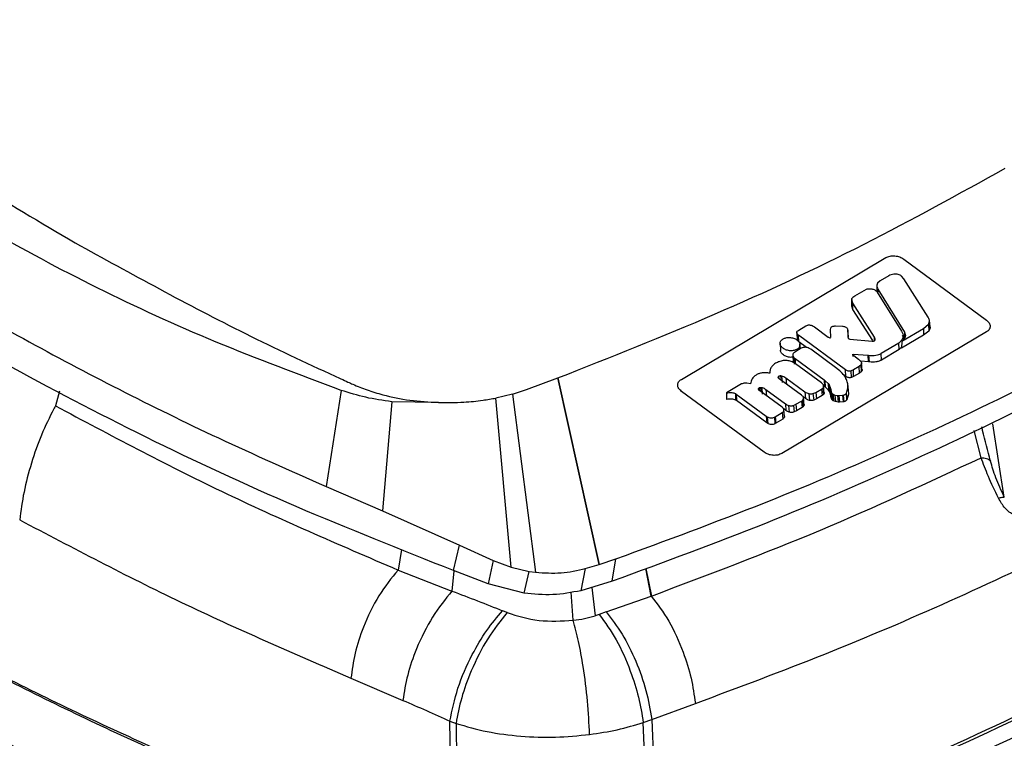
# Model space of a CAD drawing. Header units: millimetres. Extents: x 15 to 415, y 5 to 292.
# Tile 7 of 32: x 97 to 113, y 230 to 242. Entities that reach past the tile are written whole.
import ezdxf

# ---------------------------------------------------------------- set-up
doc = ezdxf.new("R2010")
doc.units = ezdxf.units.MM

msp = doc.modelspace()

# ---------------------------------------------------------------- linework, layer by layer
at = {"color": 7, "linetype": 'Continuous', "lineweight": 25}
for p, q in [((107.859, 235.8229), (111.1496, 237.7802)), ((111.4357, 237.7577), (112.7663, 236.7773)), ((111.0584, 237.4072), (111.0128, 237.3686)), ((111.1942, 237.487), (111.0584, 237.4072)), ((111.4367, 237.4414), (111.4008, 237.483)), ((111.8282, 236.8257), (111.4367, 237.4414)), ((110.6478, 237.1665), (110.7973, 237.2547)), ((110.7973, 237.2547), (110.8374, 237.2734)), ((111.0128, 237.3686), (111.0014, 237.3401)), ((111.0016, 237.3433), (111.0042, 237.2296)), ((111.008, 237.2272), (111.0108, 237.2227)), ((111.0108, 237.2227), (111.4007, 236.5973)), ((111.0193, 237.2753), (111.4465, 236.585)), ((110.6185, 237.0469), (110.5994, 237.0975)), ((110.6023, 236.9978), (110.5994, 237.0975)), ((110.5995, 237.1072), (110.5997, 237.0966)), ((110.6174, 237.1439), (110.6478, 237.1665)), ((110.6194, 236.947), (110.6023, 236.9978)), ((110.9633, 236.5028), (110.6185, 237.0469)), ((110.6194, 236.947), (110.6185, 237.0469)), ((110.937, 236.4458), (110.6194, 236.947)), ((111.8607, 236.6623), (111.8483, 236.7768)), ((112.7678, 236.588), (109.4771, 234.6327)), ((109.7302, 236.6041), (109.746, 236.6152)), ((109.746, 236.6152), (109.8602, 236.6829)), ((109.8602, 236.6829), (109.8787, 236.6921)), ((110.0014, 236.6655), (110.2201, 236.5047)), ((110.2593, 236.6279), (110.2608, 236.6443)), ((110.2621, 236.4952), (110.2593, 236.6279)), ((110.3274, 236.6825), (110.3393, 236.6822)), ((110.3393, 236.6822), (110.4487, 236.6773)), ((110.4487, 236.6773), (110.4585, 236.6766)), ((110.529, 236.6371), (110.537, 236.6044)), ((110.5452, 236.5078), (110.5358, 236.6201)), ((110.537, 236.6044), (110.5381, 236.5068)), ((110.5454, 236.5031), (110.537, 236.6044)), ((111.4007, 236.5973), (111.4122, 236.5765)), ((111.4023, 236.4363), (111.7538, 236.6438)), ((111.4465, 236.585), (111.4501, 236.481)), ((111.7538, 236.6438), (111.7522, 236.5329)), ((111.8369, 236.6004), (111.7522, 236.5329)), ((111.7538, 236.6438), (111.8334, 236.7129)), ((111.8334, 236.7129), (111.8401, 236.7234)), ((111.8334, 236.7129), (111.8369, 236.6004)), ((111.8455, 236.611), (111.8369, 236.6004)), ((111.8401, 236.7234), (111.8455, 236.611)), ((109.7155, 236.5751), (109.7199, 236.4472)), ((109.7433, 236.5331), (109.7335, 236.5409)), ((109.737, 236.4363), (109.7335, 236.5409)), ((110.5002, 235.9752), (109.7433, 236.5331)), ((109.7467, 236.4285), (109.7433, 236.5331)), ((109.872, 236.3362), (109.7467, 236.4285)), ((110.5575, 236.4732), (110.5662, 236.4716)), ((110.5662, 236.4716), (110.9298, 236.4386)), ((110.9298, 236.4386), (110.9355, 236.4382)), ((111.7522, 236.5329), (111.398, 236.3238)), ((111.4023, 236.4363), (111.398, 236.3238)), ((111.4501, 236.481), (111.4156, 236.5366)), ((111.4288, 236.4626), (111.4246, 236.5148)), ((109.4474, 236.4042), (109.4516, 236.2875)), ((109.7882, 236.3244), (109.6819, 236.2611)), ((109.7719, 236.3147), (109.7656, 236.3913)), ((109.941, 236.3067), (109.9162, 236.3224)), ((110.3584, 235.9998), (109.941, 236.3067)), ((111.3545, 236.4081), (111.0713, 236.2404)), ((111.3623, 236.3028), (111.0787, 236.1348)), ((111.3623, 236.3028), (111.3545, 236.4081)), ((111.3985, 236.3365), (111.3623, 236.3028)), ((109.4289, 236.1079), (109.4204, 236.1047)), ((109.6502, 236.2166), (109.655, 236.0872)), ((109.6712, 236.1723), (109.6876, 236.1588)), ((109.6712, 236.1723), (109.6744, 236.0681)), ((109.6819, 236.2611), (109.6767, 236.2578)), ((109.6876, 236.1588), (110.155, 235.8143)), ((110.6186, 236.223), (110.6187, 236.2274)), ((110.621, 236.1906), (110.6187, 236.2274)), ((110.6204, 236.2279), (110.8616, 236.2106)), ((110.7086, 236.1449), (110.6307, 236.2022)), ((110.7178, 236.1381), (110.7086, 236.1449)), ((110.8687, 236.1048), (110.7431, 236.1138)), ((110.8616, 236.2106), (110.8766, 236.2093)), ((110.8687, 236.1048), (110.8616, 236.2106)), ((110.884, 236.1034), (110.8766, 236.2093)), ((111.0787, 236.1348), (111.0713, 236.2404)), ((109.6943, 236.0733), (109.6867, 236.0785)), ((110.1109, 235.7671), (109.6943, 236.0733)), ((110.3662, 235.9941), (110.3584, 235.9999)), ((110.5043, 235.8701), (110.5002, 235.9752)), ((110.6251, 235.9743), (110.5918, 235.9598)), ((110.5963, 235.8532), (110.5918, 235.9598)), ((110.7212, 236.0318), (110.6251, 235.9743)), ((110.6301, 235.8672), (110.6251, 235.9743)), ((110.7498, 236.0551), (110.7212, 236.0318)), ((110.7263, 235.9247), (110.7212, 236.0318)), ((110.7562, 235.9475), (110.7263, 235.9247)), ((110.7562, 235.9475), (110.7498, 236.0551)), ((110.7694, 235.9603), (110.7586, 236.0819)), ((110.884, 236.1034), (110.8687, 236.1048)), ((105.37, 235.6594), (105.8702, 235.846)), ((105.8715, 235.8466), (105.8702, 235.846)), ((106.5346, 232.8477), (105.8702, 235.846)), ((105.8715, 235.8466), (106.5364, 232.8482)), ((109.0628, 235.8939), (109.0615, 235.893)), ((109.7917, 235.5701), (109.4321, 235.8344)), ((109.4552, 235.8836), (109.4687, 235.8819)), ((109.4687, 235.8819), (109.48, 235.7757)), ((109.5388, 235.8497), (109.845, 235.6245)), ((109.5388, 235.8497), (109.5485, 235.7405)), ((110.155, 235.8143), (110.1715, 235.802)), ((110.155, 235.8143), (110.1603, 235.7084)), ((110.1715, 235.802), (110.2208, 235.757)), ((110.1769, 235.6959), (110.1715, 235.802)), ((110.5043, 235.8701), (110.4628, 235.9007)), ((110.5064, 235.8377), (110.5021, 235.846)), ((110.6301, 235.8672), (110.5963, 235.8532)), ((110.7263, 235.9247), (110.6301, 235.8672)), ((97.8603, 235.6315), (97.7914, 235.3986)), ((102.3898, 235.6474), (102.1455, 234.1035)), ((105.142, 235.5858), (105.37, 235.6594)), ((109.1911, 234.6527), (107.8606, 235.6313)), ((108.7999, 235.7357), (108.5853, 235.6068)), ((108.8257, 235.7494), (108.7999, 235.7357)), ((108.9107, 235.7631), (108.8797, 235.7633)), ((108.973, 235.7522), (108.9107, 235.7631)), ((109.1081, 235.6852), (109.1112, 235.6476)), ((109.1195, 235.6409), (109.1118, 235.6469)), ((109.4791, 235.3767), (109.1195, 235.6409)), ((109.1667, 235.5865), (109.1562, 235.693)), ((109.2181, 235.6629), (109.5313, 235.4323)), ((109.2181, 235.6629), (109.2271, 235.554)), ((110.0232, 235.6152), (110.1109, 235.6677)), ((110.1248, 235.756), (110.1109, 235.7671)), ((110.1109, 235.6677), (110.1318, 235.6834)), ((110.1109, 235.6677), (110.122, 235.5639)), ((110.1318, 235.6834), (110.1425, 235.5799)), ((110.1578, 235.5861), (110.1438, 235.7423)), ((110.1769, 235.6959), (110.1603, 235.7084)), ((110.2261, 235.6508), (110.1769, 235.6959)), ((110.2208, 235.757), (110.2369, 235.7363)), ((110.2208, 235.757), (110.2261, 235.6508)), ((110.242, 235.6299), (110.2261, 235.6508)), ((110.2369, 235.7363), (110.2548, 235.6953)), ((110.2369, 235.7363), (110.242, 235.6299)), ((110.2548, 235.6953), (110.2614, 235.6609)), ((110.2548, 235.6953), (110.2592, 235.5884)), ((110.2614, 235.6609), (110.2664, 235.6305)), ((110.2614, 235.6609), (110.2655, 235.5537)), ((110.5124, 235.6007), (110.537, 235.6884)), ((110.5448, 235.6423), (110.5355, 235.755)), ((110.537, 235.6884), (110.5379, 235.6973)), ((110.5379, 235.6972), (110.5464, 235.5924)), ((110.5423, 235.6456), (110.5464, 235.5925)), ((105.142, 235.5858), (104.876, 235.5229)), ((105.12, 232.8046), (104.876, 235.5229)), ((105.142, 235.5858), (105.5149, 232.7228)), ((108.5853, 235.6068), (108.5854, 235.501)), ((108.7284, 235.5958), (108.742, 235.5872)), ((108.7284, 235.5958), (108.731, 235.4913)), ((108.7444, 235.4831), (108.731, 235.4913)), ((108.742, 235.5872), (109.2247, 235.2316)), ((108.742, 235.5872), (108.7444, 235.4831)), ((109.2315, 235.1243), (108.7444, 235.4831)), ((109.7026, 235.423), (109.7903, 235.4756)), ((109.7903, 235.4756), (109.8053, 235.4861)), ((109.7903, 235.4756), (109.8008, 235.3714)), ((109.7988, 235.5647), (109.7917, 235.5701)), ((109.8053, 235.4861), (109.8155, 235.382)), ((109.8554, 235.5147), (109.8168, 235.5431)), ((109.8343, 235.3979), (109.8219, 235.5384)), ((109.845, 235.6245), (109.8554, 235.5147)), ((109.9074, 235.5946), (109.9192, 235.4862)), ((109.9753, 235.5944), (110.0232, 235.6152)), ((109.9753, 235.5944), (109.9872, 235.4892)), ((110.0341, 235.5113), (109.9872, 235.4892)), ((110.0232, 235.6152), (110.0341, 235.5113)), ((110.122, 235.5639), (110.0341, 235.5113)), ((110.1425, 235.5799), (110.122, 235.5639)), ((110.2592, 235.5884), (110.242, 235.6299)), ((110.2655, 235.5537), (110.2592, 235.5884)), ((110.2706, 235.5236), (110.2655, 235.5537)), ((110.2664, 235.6305), (110.2706, 235.5236)), ((110.2817, 235.5996), (110.2872, 235.4925)), ((110.301, 235.5838), (110.3291, 235.5722)), ((110.301, 235.5838), (110.3077, 235.4772)), ((110.3368, 235.4659), (110.3077, 235.4772)), ((110.3291, 235.5722), (110.3711, 235.5652)), ((110.3291, 235.5722), (110.3368, 235.4659)), ((110.3711, 235.5652), (110.3924, 235.5645)), ((110.3711, 235.5652), (110.379, 235.4591)), ((110.3924, 235.5645), (110.451, 235.568)), ((110.3924, 235.5645), (110.4, 235.4586)), ((110.451, 235.568), (110.4618, 235.5696)), ((110.451, 235.568), (110.4589, 235.4624)), ((110.4618, 235.5696), (110.4699, 235.4641)), ((110.5105, 235.5981), (110.5198, 235.4941)), ((110.5106, 235.5981), (110.5124, 235.6007)), ((110.5198, 235.4941), (110.5124, 235.6007)), ((110.5454, 235.5833), (110.5198, 235.4942)), ((110.5464, 235.5925), (110.5454, 235.5833)), ((103.204, 235.4646), (103.0532, 233.7093)), ((103.9518, 235.4516), (103.204, 235.4646)), ((109.541, 235.3229), (109.4997, 235.3533)), ((109.516, 235.2245), (109.5061, 235.3372)), ((109.5313, 235.4323), (109.541, 235.3229)), ((109.5847, 235.4052), (109.5955, 235.2968)), ((109.6629, 235.4046), (109.7026, 235.423)), ((109.6629, 235.4046), (109.6738, 235.2994)), ((109.7128, 235.3187), (109.6738, 235.2994)), ((109.7026, 235.423), (109.7128, 235.3187)), ((109.8008, 235.3714), (109.7128, 235.3187)), ((109.8155, 235.382), (109.8008, 235.3714)), ((110.379, 235.4591), (110.3368, 235.4659)), ((110.4, 235.4586), (110.379, 235.4591)), ((110.4589, 235.4624), (110.4, 235.4586)), ((110.4699, 235.4641), (110.4589, 235.4624)), ((109.2247, 235.2316), (109.2409, 235.2211)), ((109.2247, 235.2316), (109.2315, 235.1243)), ((109.2409, 235.2211), (109.2479, 235.1138)), ((109.3562, 235.2157), (109.3702, 235.2234)), ((109.3562, 235.2157), (109.3642, 235.1098)), ((109.3702, 235.2234), (109.4791, 235.2889)), ((109.3702, 235.2234), (109.3783, 235.1178)), ((109.489, 235.1844), (109.3783, 235.1178)), ((109.4791, 235.2889), (109.489, 235.1844)), ((109.2479, 235.1138), (109.2315, 235.1243)), ((109.3783, 235.1178), (109.3642, 235.1098)), ((113.053, 233.9313), (112.8682, 235.1064)), ((102.1455, 234.1035), (103.0532, 233.7093)), ((103.0532, 233.7093), (104.2888, 233.16)), ((104.1936, 232.7508), (104.2888, 233.16)), ((104.2888, 233.16), (104.8335, 232.912)), ((106.5364, 232.8482), (106.8075, 232.9386)), ((106.747, 232.5784), (106.8075, 232.9386)), ((104.8335, 232.912), (104.7501, 232.5396)), ((104.8335, 232.912), (105.12, 232.8046)), ((105.12, 232.8046), (105.4101, 232.7375)), ((106.3146, 232.782), (106.245, 232.4271)), ((106.3146, 232.782), (106.5346, 232.8477)), ((106.5346, 232.8477), (106.5364, 232.8482)), ((103.3024, 232.759), (104.1702, 232.4197)), ((104.7501, 232.5396), (104.1936, 232.7508)), ((105.33, 232.3886), (105.4101, 232.7375)), ((105.4101, 232.7375), (105.5149, 232.7228)), ((105.33, 232.3886), (104.7501, 232.5396)), ((106.747, 232.5784), (106.245, 232.4271)), ((106.652, 232.085), (107.3759, 232.3405)), ((105.0567, 232.074), (104.9848, 232.1028)), ((106.652, 232.085), (106.539, 232.0449)), ((102.5449, 231.0185), (103.3811, 230.664)), ((107.3849, 230.3574), (108.0847, 230.615)), ((104.1676, 228.0212), (104.1367, 230.3307)), ((104.1367, 230.3307), (104.2348, 230.2931)), ((104.2348, 230.2931), (104.2692, 227.9863)), ((107.2462, 230.3079), (107.3849, 230.3574)), ((107.3439, 227.9844), (107.2462, 230.3079)), ((107.3849, 230.3574), (107.4833, 228.0314))]:
    msp.add_line(p, q, dxfattribs=at)
at = {"color": 8, "linetype": 'Continuous', "lineweight": 25}
for p, q in [((111.0014, 237.3401), (111.0021, 237.3209)), ((111.0193, 237.2753), (111.0195, 237.2279)), ((110.9642, 236.4451), (110.9633, 236.5028)), ((109.6876, 236.1588), (109.6899, 236.0763)), ((109.4237, 235.8721), (109.4266, 235.8397)), ((109.4552, 235.8836), (109.4603, 235.8355)), ((109.1325, 235.6952), (109.139, 235.6266)), ((112.681, 234.5643), (112.5694, 234.9997)), ((103.3578, 233.0908), (103.3024, 232.759)), ((107.3759, 232.3405), (107.2867, 232.7821)), ((107.2883, 232.7827), (107.3775, 232.3411)), ((104.2022, 232.7476), (104.1702, 232.4197)), ((106.4214, 232.4802), (106.4727, 232.0233)), ((106.1211, 231.9506), (106.088, 232.4051))]:
    msp.add_line(p, q, dxfattribs=at)
at = {"color": 7, "linetype": 'Continuous', "lineweight": 25, "flags": 128}
msp.add_lwpolyline([(107.3775, 232.3411), (107.3767, 232.3408), (107.3759, 232.3405)], dxfattribs=at)
at = {"color": 7, "linetype": 'Continuous', "lineweight": 25}
for points, knots in [([(100.3161, 246.5515), (100.2683, 246.5239), (100.1727, 246.4687), (99.9826, 246.3577), (99.7464, 246.2181), (99.4657, 246.0491), (99.1875, 245.8787), (98.9119, 245.7068), (98.639, 245.5336), (98.3689, 245.3591), (98.1013, 245.1831), (97.8365, 245.0058), (97.5744, 244.8271), (97.3152, 244.6472), (97.0587, 244.4659), (96.805, 244.2834), (96.5541, 244.0996), (96.306, 243.9145), (96.0608, 243.7281), (95.8185, 243.5405), (95.5791, 243.3518), (95.3427, 243.1618), (95.1091, 242.9706), (94.8784, 242.7782), (94.6508, 242.5847), (94.4635, 242.4224), (94.3338, 242.3083), (94.2599, 242.243), (94.1728, 242.1651), (94.0743, 242.0797), (93.9686, 241.9682), (93.895, 241.8733), (93.8298, 241.767), (93.7721, 241.6446), (93.7398, 241.5299), (93.727, 241.4329), (93.7235, 241.3737), (93.7248, 241.296), (93.7346, 241.219), (93.7571, 241.1238), (93.7837, 241.0476), (93.8189, 240.9722), (93.8498, 240.9158), (93.8883, 240.8548), (93.9359, 240.7895), (93.9944, 240.7208), (94.0564, 240.6556), (94.1039, 240.6151), (94.1265, 240.5958)], [0, 0, 0, 0, 0.0159679, 0.031936, 0.063872, 0.0958079, 0.1277439, 0.159705, 0.1916409, 0.2235769, 0.2555128, 0.2874739, 0.3194099, 0.3513483, 0.3832843, 0.4152202, 0.4471562, 0.4791173, 0.5110532, 0.5429917, 0.5749277, 0.6068636, 0.6387995, 0.6707607, 0.7026966, 0.7346351, 0.7506187, 0.7586106, 0.7666023, 0.7885969, 0.8006233, 0.8186623, 0.8311882, 0.8468605, 0.8707217, 0.8787853, 0.8868489, 0.8950606, 0.910733, 0.9185708, 0.9346046, 0.9426682, 0.9507318, 0.9589435, 0.9693918, 0.9798921, 0.9904291, 1, 1, 1, 1]), ([(102.3898, 235.6474), (101.7104, 235.8997), (100.3508, 236.4048), (98.4524, 237.279), (96.6713, 238.2313), (95.0325, 239.2654), (93.5294, 240.3667), (92.6622, 241.1549), (92.2288, 241.5488)], [0, 0, 0, 0, 0.1665202, 0.3332477, 0.4999716, 0.6666779, 0.8334281, 1, 1, 1, 1]), ([(94.1289, 240.5938), (94.2565, 240.5013), (94.5106, 240.3169), (95.2733, 239.7813), (96.4448, 239.0002), (97.554, 238.346), (98.1085, 238.019)], [0, 0, 0, 0, 0.10276724, 0.20470479, 0.60248106, 1, 1, 1, 1]), ([(92.9625, 239.1552), (93.4169, 238.8444), (94.3207, 238.2263), (95.7643, 237.3348), (97.2565, 236.4784), (98.8089, 235.6577), (100.4285, 234.8619), (101.565, 234.3599), (102.1455, 234.1035)], [0, 0, 0, 0, 0.1670834, 0.3323321, 0.499741, 0.6635539, 0.8281333, 1, 1, 1, 1]), ([(105.8715, 235.8466), (106.7205, 236.1819), (108.4209, 236.8536), (110.8274, 237.9799), (112.321, 238.8039), (113.0681, 239.216)], [0, 0, 0, 0, 0.3326236, 0.6661628, 1, 1, 1, 1]), ([(104.1936, 232.7508), (103.3433, 233.0874), (101.6426, 233.7608), (99.2314, 234.8814), (96.9375, 236.0793), (94.7656, 237.3519), (93.4355, 238.2611), (92.7704, 238.7157)], [0, 0, 0, 0, 0.2000115, 0.4001019, 0.6001097, 0.8000395, 1, 1, 1, 1]), ([(98.1085, 238.019), (99.0086, 237.5232), (100.3586, 236.7794), (101.8337, 236.0828), (102.3904, 235.8288), (102.4849, 235.7859), (102.5485, 235.7572), (102.574, 235.7457)], [0, 0, 0, 0, 0.6262975, 0.9393969, 0.9593446, 0.983716, 1, 1, 1, 1]), ([(111.1496, 237.7802), (111.1594, 237.7854), (111.1792, 237.7957), (111.2268, 237.8083), (111.293, 237.8116), (111.3735, 237.7953), (111.4149, 237.7702), (111.4357, 237.7577)], [0, 0, 0, 0, 0.1248859, 0.250704, 0.4999635, 0.7492081, 1, 1, 1, 1]), ([(111.2779, 237.5157), (111.2628, 237.5128), (111.2317, 237.5068), (111.2069, 237.4937), (111.1942, 237.487)], [0, 0, 0, 0, 0.485839, 1, 1, 1, 1]), ([(111.4008, 237.483), (111.3928, 237.4888), (111.3766, 237.5004), (111.3451, 237.5115), (111.3113, 237.5178), (111.289, 237.5164), (111.2779, 237.5157)], [0, 0, 0, 0, 0.2492216, 0.4993771, 0.7502976, 1, 1, 1, 1]), ([(125.5887, 237.3658), (125.5889, 237.3638), (125.5995, 237.2644), (125.543, 237.0698), (125.4127, 236.7901), (125.2577, 236.6048), (125.1176, 236.4708), (124.8947, 236.2589), (124.5049, 235.8984), (123.791, 235.265), (122.8595, 234.4882), (121.8773, 233.7325), (120.8582, 232.9936), (120.0138, 232.416), (119.1413, 231.8527), (118.4732, 231.4376), (117.5641, 230.8939), (116.6281, 230.3654), (115.6666, 229.8527), (114.6884, 229.3507), (113.4346, 228.7435), (112.1415, 228.1644), (110.8073, 227.6013), (109.707, 227.1652), (108.5789, 226.7443), (108.0055, 226.5419), (107.7188, 226.4406)], [0, 0, 0, 0, 0.0004011, 0.0195472, 0.0381537, 0.0572998, 0.0596176, 0.0688888, 0.105975, 0.1430611, 0.2172436, 0.2914261, 0.3285122, 0.4026947, 0.4397809, 0.4768671, 0.5139532, 0.5881357, 0.6252219, 0.662308, 0.7364905, 0.810673, 0.8477592, 0.9238193, 0.9619023, 1, 1, 1, 1]), ([(110.8374, 237.2734), (110.8448, 237.2755), (110.8597, 237.2797), (110.885, 237.2817), (110.9103, 237.2801), (110.9352, 237.2752), (110.958, 237.267), (110.9785, 237.2561), (110.9959, 237.2427), (111.0039, 237.2324), (111.008, 237.2272)], [0, 0, 0, 0, 0.1254348, 0.2501919, 0.3812071, 0.5000354, 0.6265508, 0.7499246, 0.873464, 1, 1, 1, 1]), ([(111.0014, 237.3401), (111.0016, 237.3293), (111.002, 237.3074), (111.0135, 237.2861), (111.0193, 237.2753)], [0, 0, 0, 0, 0.493462, 1, 1, 1, 1]), ([(106.8075, 232.9386), (107.6106, 233.2337), (109.2281, 233.828), (111.5503, 234.8272), (113.8107, 235.9051), (115.2271, 236.6916), (115.9389, 237.0869)], [0, 0, 0, 0, 0.2452357, 0.4939429, 0.7456844, 1, 1, 1, 1]), ([(110.5994, 237.0975), (110.5995, 237.1059), (110.5996, 237.1227), (110.6115, 237.1369), (110.6174, 237.1439)], [0, 0, 0, 0, 0.500232, 1, 1, 1, 1]), ([(115.9847, 236.7778), (115.2776, 236.384), (113.8636, 235.5964), (111.5937, 234.5103), (109.2328, 233.4913), (107.5756, 232.8827), (106.747, 232.5784)], [0, 0, 0, 0, 0.25004343, 0.50009153, 0.75004301, 1, 1, 1, 1]), ([(111.8401, 236.7234), (111.8453, 236.7403), (111.8557, 236.7741), (111.8374, 236.8085), (111.8282, 236.8257)], [0, 0, 0, 0, 0.49889822, 1, 1, 1, 1]), ([(112.7663, 236.7773), (112.7828, 236.7624), (112.8158, 236.7325), (112.8313, 236.6783), (112.8185, 236.6356), (112.7943, 236.6058), (112.7766, 236.5939), (112.7678, 236.588)], [0, 0, 0, 0, 0.2497523, 0.4992755, 0.7483865, 0.8749764, 1, 1, 1, 1]), ([(109.7335, 236.5409), (109.7287, 236.5459), (109.7191, 236.5559), (109.7143, 236.5732), (109.7171, 236.5902), (109.7258, 236.5995), (109.7302, 236.6041)], [0, 0, 0, 0, 0.2501372, 0.499632, 0.7495755, 1, 1, 1, 1]), ([(109.8787, 236.6921), (109.8838, 236.6937), (109.8943, 236.697), (109.9123, 236.6986), (109.9309, 236.6974), (109.9426, 236.6943), (109.9484, 236.6927)], [0, 0, 0, 0, 0.2432711, 0.4991443, 0.7489013, 1, 1, 1, 1]), ([(109.9484, 236.6927), (109.9582, 236.689), (109.9777, 236.6817), (109.9935, 236.6709), (110.0014, 236.6655)], [0, 0, 0, 0, 0.49965386, 1, 1, 1, 1]), ([(110.2608, 236.6443), (110.2628, 236.6496), (110.2667, 236.66), (110.2822, 236.6724), (110.3028, 236.6808), (110.3192, 236.6819), (110.3274, 236.6825)], [0, 0, 0, 0, 0.2501079, 0.499626, 0.7495407, 1, 1, 1, 1]), ([(110.4585, 236.6766), (110.4662, 236.6755), (110.4818, 236.6732), (110.5024, 236.6641), (110.5194, 236.652), (110.5258, 236.6421), (110.529, 236.6371)], [0, 0, 0, 0, 0.250037, 0.4991986, 0.7490627, 1, 1, 1, 1]), ([(111.4465, 236.585), (111.4526, 236.5724), (111.4647, 236.5475), (111.461, 236.5083), (111.4405, 236.4701), (111.4156, 236.448), (111.4023, 236.4363)], [0, 0, 0, 0, 0.2351845, 0.4671795, 0.7165274, 1, 1, 1, 1]), ([(111.8599, 236.6651), (111.8601, 236.664), (111.8622, 236.6542), (111.8582, 236.6355), (111.8498, 236.6193), (111.8455, 236.611)], [0, 0, 0, 0, 0.0582396, 0.5167281, 1, 1, 1, 1]), ([(109.7203, 236.3066), (109.7051, 236.2995), (109.6738, 236.2849), (109.6118, 236.2808), (109.5589, 236.2907), (109.52, 236.3066), (109.4867, 236.3271), (109.4564, 236.3589), (109.4433, 236.4014), (109.4535, 236.4355), (109.4726, 236.4591), (109.4866, 236.4686), (109.4938, 236.4734)], [0, 0, 0, 0, 0.1156666, 0.2377451, 0.36565, 0.4315097, 0.4995937, 0.6243961, 0.7497383, 0.8739918, 0.9363327, 1, 1, 1, 1]), ([(109.4938, 236.4734), (109.5088, 236.4804), (109.5399, 236.4949), (109.6016, 236.4992), (109.6546, 236.4894), (109.6937, 236.4734), (109.7272, 236.4528), (109.7575, 236.421), (109.7707, 236.3786), (109.7606, 236.3445), (109.7415, 236.3209), (109.7274, 236.3114), (109.7203, 236.3066)], [0, 0, 0, 0, 0.1146815, 0.236407, 0.3646013, 0.4308839, 0.4995762, 0.6243526, 0.7497486, 0.8737564, 0.9361559, 1, 1, 1, 1]), ([(109.737, 236.4363), (109.7321, 236.4414), (109.7226, 236.4512), (109.7205, 236.4623), (109.7195, 236.4677)], [0, 0, 0, 0, 0.517658, 1, 1, 1, 1]), ([(110.2201, 236.5047), (110.2253, 236.5013), (110.2356, 236.4946), (110.2492, 236.4924), (110.256, 236.4912)], [0, 0, 0, 0, 0.500263, 1, 1, 1, 1]), ([(110.5381, 236.5068), (110.5383, 236.5023), (110.5387, 236.4932), (110.5442, 236.4846), (110.5469, 236.4802)], [0, 0, 0, 0, 0.49995769, 1, 1, 1, 1]), ([(110.5469, 236.4802), (110.5482, 236.4788), (110.551, 236.4759), (110.5553, 236.4741), (110.5575, 236.4732)], [0, 0, 0, 0, 0.5002157, 1, 1, 1, 1]), ([(110.9355, 236.4382), (110.9409, 236.4385), (110.9516, 236.4389), (110.9648, 236.4446), (110.9739, 236.4532), (110.9754, 236.4601), (110.9762, 236.4637)], [0, 0, 0, 0, 0.2500199, 0.4997558, 0.7494278, 1, 1, 1, 1]), ([(110.9762, 236.4637), (110.9756, 236.4703), (110.9743, 236.4836), (110.967, 236.4964), (110.9633, 236.5028)], [0, 0, 0, 0, 0.4993787, 1, 1, 1, 1]), ([(111.4122, 236.5765), (111.4178, 236.5616), (111.4288, 236.5322), (111.4225, 236.4874), (111.3984, 236.4448), (111.3696, 236.4208), (111.3545, 236.4081)], [0, 0, 0, 0, 0.2429019, 0.4789625, 0.7258479, 1, 1, 1, 1]), ([(109.6516, 236.18), (109.6388, 236.1787), (109.6053, 236.1753), (109.5494, 236.1888), (109.4966, 236.216), (109.4595, 236.2539), (109.4543, 236.2818), (109.4517, 236.2955)], [0, 0, 0, 0, 0.1347518, 0.3531779, 0.5714437, 0.7897693, 1, 1, 1, 1]), ([(109.9162, 236.3224), (109.9061, 236.3269), (109.8858, 236.3359), (109.8503, 236.3403), (109.8155, 236.3373), (109.7973, 236.3287), (109.7882, 236.3244)], [0, 0, 0, 0, 0.2503207, 0.5003469, 0.7501558, 1, 1, 1, 1]), ([(109.6867, 236.0785), (109.6671, 236.09), (109.6302, 236.1117), (109.5622, 236.1283), (109.4921, 236.1274), (109.4508, 236.1147), (109.4289, 236.1079)], [0, 0, 0, 0, 0.26460711, 0.498734, 0.73346245, 1, 1, 1, 1]), ([(109.6767, 236.2578), (109.6696, 236.252), (109.6554, 236.2404), (109.6485, 236.2174), (109.6528, 236.1935), (109.6651, 236.1793), (109.6712, 236.1723)], [0, 0, 0, 0, 0.2502216, 0.4998661, 0.7495148, 1, 1, 1, 1]), ([(110.6307, 236.2022), (110.6288, 236.2038), (110.6251, 236.2067), (110.6197, 236.2137), (110.619, 236.2193), (110.6186, 236.223)], [0, 0, 0, 0, 0.2615143, 0.4994756, 1, 1, 1, 1]), ([(110.7178, 236.1381), (110.7265, 236.131), (110.7439, 236.1168), (110.7524, 236.0998), (110.7566, 236.0913)], [0, 0, 0, 0, 0.5006663, 1, 1, 1, 1]), ([(110.8766, 236.2093), (110.9148, 236.2076), (110.9699, 236.2052), (111.0352, 236.2209), (111.0594, 236.234), (111.0713, 236.2404)], [0, 0, 0, 0, 0.5362501, 0.771481, 1, 1, 1, 1]), ([(111.0787, 236.1347), (111.0657, 236.1278), (111.0395, 236.1136), (110.9732, 236.0992), (110.9195, 236.1017), (110.884, 236.1034)], [0, 0, 0, 0, 0.2474029, 0.5007976, 1, 1, 1, 1]), ([(109.4204, 236.1047), (109.3989, 236.0948), (109.3567, 236.0754), (109.3121, 236.0325), (109.2846, 235.981), (109.2814, 235.943), (109.2797, 235.9231)], [0, 0, 0, 0, 0.2448368, 0.4820567, 0.7287592, 1, 1, 1, 1]), ([(110.5021, 235.846), (110.4858, 235.8718), (110.4519, 235.9253), (110.3954, 235.9706), (110.3662, 235.994)], [0, 0, 0, 0, 0.482805, 1, 1, 1, 1]), ([(110.5918, 235.9598), (110.5841, 235.9582), (110.5687, 235.955), (110.5435, 235.9568), (110.5193, 235.9633), (110.5066, 235.9713), (110.5002, 235.9752)], [0, 0, 0, 0, 0.2500133, 0.4994415, 0.749211, 1, 1, 1, 1]), ([(110.7566, 236.0913), (110.7579, 236.0849), (110.7605, 236.0721), (110.7534, 236.0608), (110.7498, 236.0551)], [0, 0, 0, 0, 0.5004252, 1, 1, 1, 1]), ([(110.7671, 235.9832), (110.7677, 235.9768), (110.7688, 235.964), (110.7604, 235.953), (110.7562, 235.9475)], [0, 0, 0, 0, 0.5003536, 1, 1, 1, 1]), ([(89.3362, 235.9123), (89.98, 235.4091), (91.2953, 234.3811), (93.5191, 232.9321), (95.9349, 231.547), (98.524, 230.2625), (101.2572, 229.0725), (103.1977, 228.3715), (104.1676, 228.0212)], [0, 0, 0, 0, 0.16091494, 0.32874414, 0.49656187, 0.66439249, 0.83226017, 1, 1, 1, 1]), ([(107.8606, 235.6313), (107.844, 235.6463), (107.8109, 235.6763), (107.7953, 235.731), (107.808, 235.7744), (107.8323, 235.8047), (107.8501, 235.8169), (107.859, 235.8229)], [0, 0, 0, 0, 0.2503088, 0.4997532, 0.7487002, 0.8751881, 1, 1, 1, 1]), ([(109.0615, 235.893), (109.0611, 235.8928), (109.0342, 235.8752), (108.9881, 235.8317), (108.9781, 235.7791), (108.973, 235.7522)], [0, 0, 0, 0, 0.0064283, 0.4926228, 1, 1, 1, 1]), ([(109.2797, 235.9231), (109.2582, 235.9263), (109.2173, 235.9324), (109.1573, 235.9296), (109.1042, 235.917), (109.0765, 235.9016), (109.0628, 235.8939)], [0, 0, 0, 0, 0.2734489, 0.521768, 0.7623975, 1, 1, 1, 1]), ([(109.4315, 235.8348), (109.4283, 235.8376), (109.4219, 235.8432), (109.4178, 235.8532), (109.4177, 235.8633), (109.4217, 235.8692), (109.4237, 235.8721)], [0, 0, 0, 0, 0.2508743, 0.500263, 0.7494507, 1, 1, 1, 1]), ([(109.4237, 235.8721), (109.4255, 235.8738), (109.429, 235.8773), (109.4367, 235.8809), (109.4455, 235.8834), (109.452, 235.8836), (109.4552, 235.8836)], [0, 0, 0, 0, 0.2492513, 0.5008116, 0.7522515, 1, 1, 1, 1]), ([(109.4687, 235.8819), (109.4818, 235.878), (109.508, 235.8702), (109.5285, 235.8566), (109.5388, 235.8497)], [0, 0, 0, 0, 0.50027189, 1, 1, 1, 1]), ([(110.5963, 235.8532), (110.5885, 235.8518), (110.5729, 235.8488), (110.5476, 235.8513), (110.5235, 235.858), (110.5108, 235.866), (110.5043, 235.8701)], [0, 0, 0, 0, 0.2496785, 0.4994393, 0.7460917, 1, 1, 1, 1]), ([(110.5379, 235.6973), (110.5378, 235.7212), (110.5375, 235.7684), (110.5167, 235.8148), (110.5064, 235.8377)], [0, 0, 0, 0, 0.5067503, 1, 1, 1, 1]), ([(107.7188, 226.4406), (107.6013, 226.4027), (107.3402, 226.3186), (106.8938, 226.2327), (106.4012, 226.1858), (105.8968, 226.1881), (105.4049, 226.2386), (105.0125, 226.32), (104.7563, 226.395), (104.6328, 226.4369), (104.5723, 226.4589), (104.5444, 226.4694), (104.5252, 226.4767), (104.4804, 226.4938), (104.3015, 226.5623), (103.86, 226.7333), (103.1871, 227.0019), (102.3902, 227.3328), (101.6041, 227.6722), (100.5707, 228.1359), (99.5598, 228.6161), (98.5727, 229.1123), (97.6017, 229.6191), (96.6553, 230.1413), (95.7348, 230.6785), (94.8317, 231.2254), (93.9551, 231.7868), (92.8939, 232.5057), (92.0729, 233.0944), (91.2808, 233.6959), (90.7014, 234.1534), (90.1365, 234.6169), (89.7594, 234.9399), (89.5217, 235.1465), (89.3814, 235.2772), (89.207, 235.4949), (89.1344, 235.6813), (89.0979, 235.775)], [0, 0, 0, 0, 0.0155563, 0.0345573, 0.0541094, 0.0731105, 0.0926626, 0.1116636, 0.1211395, 0.1258743, 0.1282414, 0.1294249, 0.1297207, 0.1309042, 0.1356381, 0.1545737, 0.1924462, 0.2303187, 0.2681912, 0.3060637, 0.3818185, 0.419691, 0.4575635, 0.5333183, 0.5711908, 0.6090633, 0.6848181, 0.7226906, 0.7984454, 0.8363179, 0.8741904, 0.9120629, 0.9499354, 0.9523024, 0.9617757, 0.9807767, 1, 1, 1, 1]), ([(103.204, 235.4646), (103.0613, 235.4845), (102.7757, 235.5244), (102.5184, 235.6064), (102.3898, 235.6474)], [0, 0, 0, 0, 0.4999585, 1, 1, 1, 1]), ([(102.574, 235.7457), (102.6499, 235.7138), (102.8025, 235.6496), (103.1074, 235.5581), (103.4903, 235.4785), (103.798, 235.4606), (103.9518, 235.4516)], [0, 0, 0, 0, 0.18854241, 0.37936397, 0.68988435, 1, 1, 1, 1]), ([(108.8797, 235.7633), (108.8704, 235.7621), (108.8509, 235.7595), (108.8343, 235.7529), (108.8257, 235.7494)], [0, 0, 0, 0, 0.4796077, 1, 1, 1, 1]), ([(109.1118, 235.6469), (109.1088, 235.6498), (109.1028, 235.6557), (109.0995, 235.666), (109.1005, 235.6763), (109.1053, 235.682), (109.1077, 235.6849)], [0, 0, 0, 0, 0.2507376, 0.4994291, 0.7493917, 1, 1, 1, 1]), ([(109.1081, 235.6852), (109.1112, 235.6878), (109.1175, 235.6927), (109.1272, 235.6943), (109.132, 235.6951)], [0, 0, 0, 0, 0.5049963, 1, 1, 1, 1]), ([(109.1325, 235.6952), (109.1364, 235.6954), (109.1444, 235.6957), (109.1523, 235.6939), (109.1562, 235.693)], [0, 0, 0, 0, 0.49250188, 1, 1, 1, 1]), ([(109.1562, 235.693), (109.1676, 235.6892), (109.1905, 235.6814), (109.2088, 235.6691), (109.2181, 235.6629)], [0, 0, 0, 0, 0.49475914, 1, 1, 1, 1]), ([(110.1318, 235.6834), (110.1363, 235.6888), (110.1453, 235.6997), (110.1471, 235.7193), (110.1414, 235.739), (110.1303, 235.7503), (110.1248, 235.756)], [0, 0, 0, 0, 0.2490388, 0.4993722, 0.7495901, 1, 1, 1, 1]), ([(103.9518, 235.4516), (104.089, 235.4509), (104.331, 235.4495), (104.64, 235.4812), (104.8074, 235.5108), (104.876, 235.5229)], [0, 0, 0, 0, 0.4358766, 0.7689546, 1, 1, 1, 1]), ([(108.5853, 235.6068), (108.6131, 235.61), (108.6516, 235.6144), (108.7017, 235.6076), (108.7198, 235.5996), (108.7283, 235.5958)], [0, 0, 0, 0, 0.5786027, 0.8017913, 1, 1, 1, 1]), ([(108.7309, 235.4912), (108.7223, 235.4948), (108.7039, 235.5026), (108.653, 235.5087), (108.6138, 235.5042), (108.5854, 235.501)], [0, 0, 0, 0, 0.1936766, 0.4161733, 1, 1, 1, 1]), ([(109.8053, 235.4861), (109.8108, 235.4919), (109.8217, 235.5035), (109.8247, 235.5249), (109.8179, 235.5464), (109.8051, 235.5586), (109.7988, 235.5647)], [0, 0, 0, 0, 0.2503466, 0.5003566, 0.7499144, 1, 1, 1, 1]), ([(109.845, 235.6245), (109.8544, 235.6182), (109.8728, 235.6058), (109.896, 235.5983), (109.9074, 235.5946)], [0, 0, 0, 0, 0.510614, 1, 1, 1, 1]), ([(109.9192, 235.4862), (109.9075, 235.4895), (109.8836, 235.4961), (109.8649, 235.5084), (109.8554, 235.5147)], [0, 0, 0, 0, 0.49036235, 1, 1, 1, 1]), ([(109.9074, 235.5946), (109.919, 235.5924), (109.9422, 235.5879), (109.9643, 235.5922), (109.9753, 235.5944)], [0, 0, 0, 0, 0.5002934, 1, 1, 1, 1]), ([(109.9872, 235.4892), (109.9764, 235.4865), (109.9548, 235.4811), (109.9311, 235.4845), (109.9192, 235.4862)], [0, 0, 0, 0, 0.4997676, 1, 1, 1, 1]), ([(110.1549, 235.6143), (110.155, 235.6084), (110.1553, 235.596), (110.1469, 235.5854), (110.1425, 235.5799)], [0, 0, 0, 0, 0.4724196, 1, 1, 1, 1]), ([(110.2664, 235.6305), (110.2678, 235.6249), (110.2704, 235.6142), (110.2781, 235.6043), (110.2817, 235.5996)], [0, 0, 0, 0, 0.5250343, 1, 1, 1, 1]), ([(110.2872, 235.4925), (110.2832, 235.4972), (110.2749, 235.5071), (110.2721, 235.5179), (110.2706, 235.5236)], [0, 0, 0, 0, 0.47716706, 1, 1, 1, 1]), ([(110.2817, 235.5996), (110.2843, 235.5967), (110.2896, 235.5908), (110.2972, 235.5861), (110.301, 235.5838)], [0, 0, 0, 0, 0.5015704, 1, 1, 1, 1]), ([(110.3077, 235.4772), (110.3037, 235.4795), (110.2958, 235.484), (110.2901, 235.4897), (110.2872, 235.4925)], [0, 0, 0, 0, 0.5025838, 1, 1, 1, 1]), ([(110.4618, 235.5696), (110.4669, 235.5707), (110.4771, 235.5731), (110.4955, 235.5817), (110.5045, 235.5914), (110.5106, 235.5981)], [0, 0, 0, 0, 0.2383057, 0.4780283, 1, 1, 1, 1]), ([(110.5198, 235.4942), (110.5139, 235.4874), (110.5052, 235.4773), (110.4864, 235.468), (110.4754, 235.4654), (110.4699, 235.4641)], [0, 0, 0, 0, 0.4991531, 0.7496666, 1, 1, 1, 1]), ([(97.7649, 235.3476), (97.6973, 235.2127), (97.5667, 234.9524), (97.4017, 234.482), (97.2746, 234.0024), (97.2367, 233.7121), (97.2176, 233.5655)], [0, 0, 0, 0, 0.2640515, 0.5096015, 0.7523989, 1, 1, 1, 1]), ([(97.7914, 235.3986), (97.7878, 235.3915), (97.7793, 235.3747), (97.7702, 235.3575), (97.7649, 235.3476)], [0, 0, 0, 0, 0.4243546, 1, 1, 1, 1]), ([(97.7914, 235.3986), (98.6687, 234.9316), (100.4225, 233.9981), (102.3427, 233.1719), (103.3024, 232.759)], [0, 0, 0, 0, 0.5002236, 1, 1, 1, 1]), ([(109.4808, 235.2899), (109.4881, 235.2959), (109.5028, 235.3078), (109.5086, 235.3317), (109.5015, 235.3563), (109.4866, 235.3699), (109.4791, 235.3767)], [0, 0, 0, 0, 0.2504483, 0.4996517, 0.749046, 1, 1, 1, 1]), ([(109.5313, 235.4323), (109.5394, 235.4268), (109.5553, 235.416), (109.575, 235.4087), (109.5847, 235.4052)], [0, 0, 0, 0, 0.5096902, 1, 1, 1, 1]), ([(109.5955, 235.2968), (109.5856, 235.3001), (109.5653, 235.3067), (109.5492, 235.3175), (109.541, 235.3229)], [0, 0, 0, 0, 0.4914912, 1, 1, 1, 1]), ([(109.5847, 235.4052), (109.5912, 235.4035), (109.6042, 235.4), (109.6246, 235.3986), (109.6448, 235.3997), (109.6569, 235.403), (109.6629, 235.4046)], [0, 0, 0, 0, 0.2496649, 0.5003354, 0.7518138, 1, 1, 1, 1]), ([(109.8321, 235.4203), (109.8319, 235.4134), (109.8316, 235.3994), (109.821, 235.3879), (109.8155, 235.382)], [0, 0, 0, 0, 0.4883622, 1, 1, 1, 1]), ([(109.2409, 235.2211), (109.2498, 235.2168), (109.2675, 235.2084), (109.299, 235.2038), (109.3304, 235.2054), (109.3476, 235.2122), (109.3562, 235.2157)], [0, 0, 0, 0, 0.2507402, 0.5001171, 0.749974, 1, 1, 1, 1]), ([(109.5148, 235.2298), (109.5151, 235.2288), (109.5182, 235.2198), (109.5111, 235.2023), (109.4964, 235.1904), (109.489, 235.1844)], [0, 0, 0, 0, 0.0568853, 0.5277063, 1, 1, 1, 1]), ([(109.6738, 235.2994), (109.6679, 235.2976), (109.6561, 235.2937), (109.6361, 235.2919), (109.6155, 235.2924), (109.6022, 235.2954), (109.5955, 235.2968)], [0, 0, 0, 0, 0.2482398, 0.4997107, 0.7503977, 1, 1, 1, 1]), ([(104.5288, 226.5083), (103.5568, 226.8945), (101.6085, 227.6688), (98.8614, 228.9724), (96.2555, 230.3746), (93.8258, 231.8787), (91.5669, 233.4642), (90.2252, 234.5888), (89.5558, 235.1498)], [0, 0, 0, 0, 0.1660364, 0.3328267, 0.4999969, 0.6671678, 0.8339602, 1, 1, 1, 1]), ([(109.3642, 235.1098), (109.3556, 235.1062), (109.3385, 235.0991), (109.3069, 235.0971), (109.275, 235.1013), (109.2569, 235.1096), (109.2479, 235.1138)], [0, 0, 0, 0, 0.250067, 0.4999302, 0.7492368, 1, 1, 1, 1]), ([(107.3775, 232.3411), (108.294, 232.6857), (110.1268, 233.3748), (111.8296, 234.1678), (112.681, 234.5643)], [0, 0, 0, 0, 0.5000083, 1, 1, 1, 1]), ([(109.4771, 234.6327), (109.4561, 234.623), (109.414, 234.6037), (109.3333, 234.6001), (109.2534, 234.6154), (109.2119, 234.6403), (109.1911, 234.6527)], [0, 0, 0, 0, 0.25002166, 0.49971263, 0.74939196, 1, 1, 1, 1]), ([(112.9598, 233.9135), (112.9015, 234.0338), (112.7858, 234.2727), (112.7158, 234.4676), (112.681, 234.5643)], [0, 0, 0, 0, 0.503801, 1, 1, 1, 1]), ([(112.681, 234.5643), (112.6962, 234.5642), (112.7266, 234.564), (112.7682, 234.5535), (112.8048, 234.5364), (112.8223, 234.5197), (112.831, 234.5114)], [0, 0, 0, 0, 0.2500024, 0.5, 0.7499976, 1, 1, 1, 1]), ([(113.053, 233.9313), (113.0038, 234.0378), (112.9055, 234.2509), (112.8559, 234.4245), (112.831, 234.5114)], [0, 0, 0, 0, 0.4999289, 1, 1, 1, 1]), ([(108.0847, 230.615), (108.7835, 230.8751), (110.181, 231.3953), (112.1864, 232.2534), (114.1259, 233.1612), (115.3485, 233.8137), (115.9598, 234.14)], [0, 0, 0, 0, 0.2499928, 0.4999957, 0.7500013, 1, 1, 1, 1]), ([(91.9975, 233.96), (92.5573, 233.5824), (93.85, 232.7103), (96.0862, 231.4479), (98.6597, 230.1655), (101.384, 228.98), (103.3168, 228.2809), (104.283, 227.9315)], [0, 0, 0, 0, 0.16030936, 0.37021999, 0.58018969, 0.79015445, 1, 1, 1, 1]), ([(112.9598, 233.9135), (112.9702, 233.9169), (112.991, 233.9238), (113.0172, 233.93), (113.039, 233.933), (113.0483, 233.9319), (113.053, 233.9313)], [0, 0, 0, 0, 0.2500011, 0.5, 0.7499989, 1, 1, 1, 1]), ([(113.4968, 233.6614), (113.452, 233.6442), (113.3843, 233.6182), (113.2848, 233.6219), (113.2074, 233.6432), (113.1318, 233.6874), (113.0394, 233.7737), (112.9917, 233.8574), (112.9598, 233.9135)], [0, 0, 0, 0, 0.232864, 0.3521988, 0.4747992, 0.6031569, 0.7343567, 1, 1, 1, 1]), ([(97.2176, 233.5655), (98.069, 233.1172), (99.7718, 232.2207), (101.6205, 231.4192), (102.5449, 231.0185)], [0, 0, 0, 0, 0.5000148, 1, 1, 1, 1]), ([(105.5149, 232.7228), (105.6533, 232.7137), (105.9298, 232.6954), (106.1864, 232.7531), (106.3146, 232.782)], [0, 0, 0, 0, 0.5003393, 1, 1, 1, 1]), ([(103.3024, 232.759), (103.1959, 232.6275), (102.983, 232.3647), (102.7497, 231.879), (102.5979, 231.4165), (102.5626, 231.1512), (102.5449, 231.0185)], [0, 0, 0, 0, 0.2797522, 0.5595085, 0.7797525, 1, 1, 1, 1]), ([(107.4833, 228.0314), (108.3633, 228.359), (110.1231, 229.0142), (112.6256, 230.1066), (115.0268, 231.2681), (116.5181, 232.1072), (117.2636, 232.5267)], [0, 0, 0, 0, 0.25008184, 0.50007027, 0.75009283, 1, 1, 1, 1]), ([(104.1702, 232.4197), (104.0628, 232.2882), (103.848, 232.0251), (103.6056, 231.5341), (103.444, 231.0659), (103.4021, 230.798), (103.3811, 230.664)], [0, 0, 0, 0, 0.2797438, 0.559492, 0.7797441, 1, 1, 1, 1]), ([(104.1702, 232.4197), (104.3073, 232.3686), (104.5794, 232.2673), (104.8503, 232.1573), (104.9848, 232.1028)], [0, 0, 0, 0, 0.5037271, 1, 1, 1, 1]), ([(106.245, 232.4271), (106.0949, 232.3985), (105.7955, 232.3415), (105.4849, 232.3729), (105.33, 232.3886)], [0, 0, 0, 0, 0.5012721, 1, 1, 1, 1]), ([(107.3759, 232.3405), (107.4724, 232.2128), (107.6656, 231.9573), (107.8819, 231.4785), (108.0268, 231.0178), (108.0654, 230.7493), (108.0847, 230.615)], [0, 0, 0, 0, 0.27976, 0.5595239, 0.7797603, 1, 1, 1, 1]), ([(107.3855, 227.934), (108.2619, 228.2605), (110.0149, 228.9134), (112.5075, 230.0022), (114.8996, 231.1594), (116.3851, 231.9953), (117.1277, 232.4132)], [0, 0, 0, 0, 0.25003909, 0.50007084, 0.75007947, 1, 1, 1, 1]), ([(107.7461, 227.8472), (107.9165, 227.9084), (108.7686, 228.2145), (110.2721, 228.7924), (111.8916, 229.4747), (113.4687, 230.1872), (114.6953, 230.7813), (116.1665, 231.5405), (117.005, 232.0131), (117.5579, 232.3247)], [0, 0, 0, 0, 0.0479038, 0.2395677, 0.4312316, 0.5270441, 0.7187079, 0.8145204, 1, 1, 1, 1]), ([(104.1367, 230.3307), (104.1725, 230.505), (104.2442, 230.8537), (104.4701, 231.3706), (104.7247, 231.8018), (104.8981, 232.0024), (104.9848, 232.1028)], [0, 0, 0, 0, 0.2797309, 0.5594666, 0.7797313, 1, 1, 1, 1]), ([(105.0567, 232.074), (104.9504, 231.942), (104.7378, 231.6779), (104.4866, 231.178), (104.3124, 230.701), (104.2606, 230.429), (104.2348, 230.2931)], [0, 0, 0, 0, 0.2797316, 0.5594681, 0.779732, 1, 1, 1, 1]), ([(105.0567, 232.074), (105.2252, 232.0224), (105.5647, 231.9185), (105.9347, 231.9398), (106.1211, 231.9506)], [0, 0, 0, 0, 0.4964096, 1, 1, 1, 1]), ([(106.1211, 231.9506), (106.1816, 231.9591), (106.3027, 231.976), (106.4161, 232.0076), (106.4727, 232.0233)], [0, 0, 0, 0, 0.5003494, 1, 1, 1, 1]), ([(106.539, 232.0449), (106.5283, 232.0412), (106.5064, 232.0337), (106.484, 232.0268), (106.4727, 232.0233)], [0, 0, 0, 0, 0.4929425, 1, 1, 1, 1]), ([(106.539, 232.0449), (106.6321, 231.9158), (106.8181, 231.6578), (107.0327, 231.1749), (107.1807, 230.7115), (107.2244, 230.4424), (107.2462, 230.3079)], [0, 0, 0, 0, 0.2797566, 0.5595172, 0.7797569, 1, 1, 1, 1]), ([(106.652, 232.085), (106.7384, 231.9722), (106.9113, 231.7466), (107.133, 231.2982), (107.3058, 230.8169), (107.3585, 230.5106), (107.3849, 230.3574)], [0, 0, 0, 0, 0.249999, 0.5, 0.750001, 1, 1, 1, 1]), ([(106.3842, 230.1153), (106.3751, 230.2926), (106.3568, 230.6471), (106.2883, 231.1753), (106.2077, 231.6238), (106.1499, 231.8417), (106.1211, 231.9506)], [0, 0, 0, 0, 0.2797574, 0.5595188, 0.7797577, 1, 1, 1, 1]), ([(117.4969, 230.8939), (116.7519, 230.4784), (115.2606, 229.6468), (112.8609, 228.5024), (110.3614, 227.4314), (108.6054, 226.7948), (107.7283, 226.4768)], [0, 0, 0, 0, 0.2497681, 0.4999957, 0.7502254, 1, 1, 1, 1]), ([(103.3811, 230.664), (103.5065, 230.6097), (103.7576, 230.501), (104.0102, 230.3875), (104.1367, 230.3307)], [0, 0, 0, 0, 0.4991758, 1, 1, 1, 1]), ([(104.2348, 230.2931), (104.3992, 230.2457), (104.7277, 230.1511), (105.2733, 230.0808), (105.8328, 230.0612), (106.2008, 230.0973), (106.3842, 230.1153)], [0, 0, 0, 0, 0.2509613, 0.5015284, 0.751619, 1, 1, 1, 1]), ([(106.3842, 230.1153), (106.5343, 230.1381), (106.8346, 230.1836), (107.1091, 230.2665), (107.2462, 230.3079)], [0, 0, 0, 0, 0.5001022, 1, 1, 1, 1])]:
    msp.add_open_spline(points, degree=3, knots=knots, dxfattribs=at)
at = {"color": 8, "linetype": 'Continuous', "lineweight": 25}
msp.add_open_spline([(112.831, 234.5114), (112.7889, 234.6754), (112.7421, 234.8577), (112.6954, 235.0399), (112.6907, 235.0582)], degree=3, knots=[0, 0, 0, 0, 0.8993568, 1, 1, 1, 1], dxfattribs=at)

doc.saveas('drawing.dxf')
